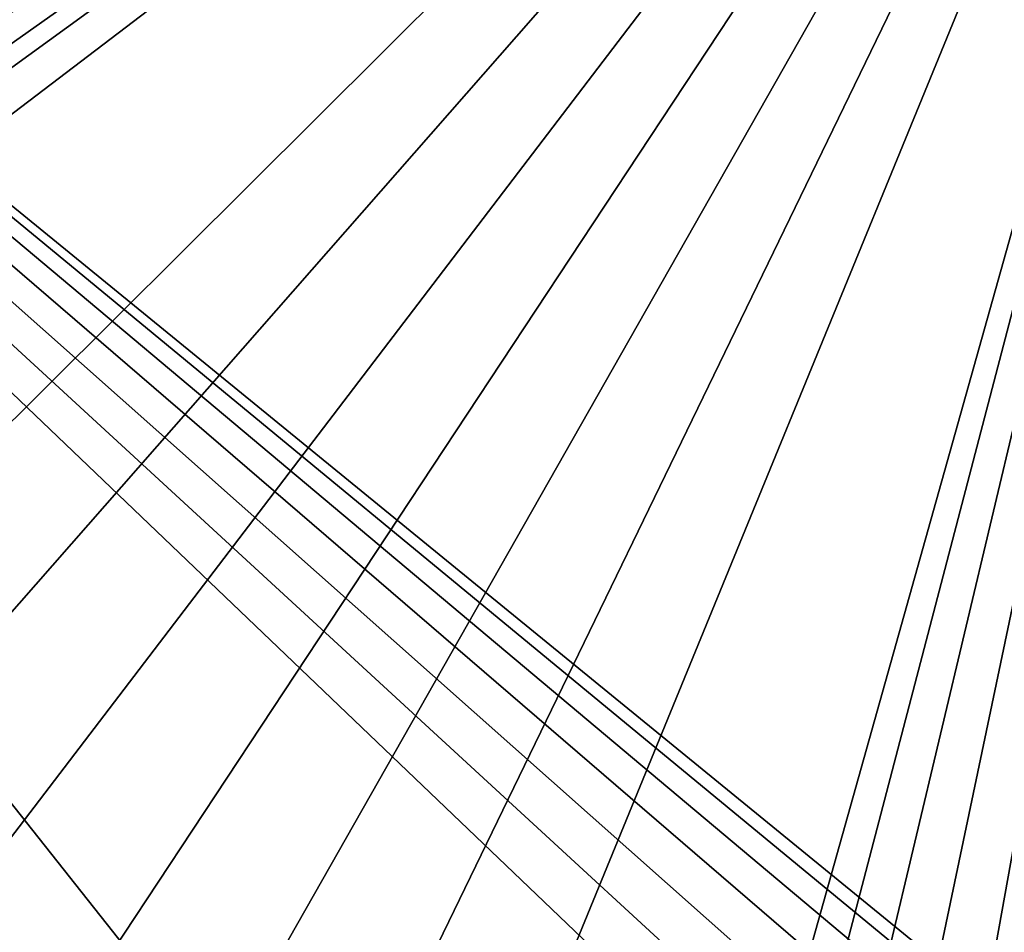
# Model space of a CAD drawing. Header units: millimetres. Extents: x -125 to 125, y -46 to 12.
# Tile 52 of 256: x -55.71 to -51.87, y -41.1 to -37.54. Entities that reach past the tile are written whole.
import ezdxf

# ---------------------------------------------------------------- set-up
doc = ezdxf.new("R2010")
doc.units = ezdxf.units.MM
doc.header["$LTSCALE"] = 26.699852
doc.layers.add('182', color=7, linetype='CONTINUOUS')
doc.layers.add('183', color=7, linetype='CONTINUOUS')

msp = doc.modelspace()

# ---------------------------------------------------------------- linework, layer by layer
at = {"layer": '182', "color": 7, "linetype": 'CONTINUOUS'}
for points in [[(-60.9603, -33.9986, -108.2683), (-50.6152, -33.9986, -113.4737), (-60.8213, -40.6161, -108.214), (-60.9603, -33.9986, -108.2683)], [(-60.8213, -40.6161, -108.214), (-50.6152, -33.9986, -113.4737), (-60.5941, -40.6227, -108.3412), (-60.8213, -40.6161, -108.214)], [(-60.5941, -40.6227, -108.3412), (-50.6152, -33.9986, -113.4737), (-60.3764, -40.6746, -108.4617), (-60.5941, -40.6227, -108.3412)], [(-60.3764, -40.6746, -108.4617), (-50.6152, -33.9986, -113.4737), (-60.1783, -40.7667, -108.5698), (-60.3764, -40.6746, -108.4617)], [(-60.1783, -40.7667, -108.5698), (-50.6152, -33.9986, -113.4737), (-60.0545, -40.8519, -108.6367), (-60.1783, -40.7667, -108.5698)], [(-60.0545, -40.8519, -108.6367), (-50.6152, -33.9986, -113.4737), (-59.8657, -41.0439, -108.737), (-60.0545, -40.8519, -108.6367)], [(-59.8657, -41.0439, -108.737), (-50.6152, -33.9986, -113.4737), (-58.753, -42.0999, -109.3213), (-59.8657, -41.0439, -108.737)], [(-58.753, -42.0999, -109.3213), (-50.6152, -33.9986, -113.4737), (-58.0639, -42.4955, -109.681), (-58.753, -42.0999, -109.3213)], [(-58.0639, -42.4955, -109.681), (-50.6152, -33.9986, -113.4737), (-57.3089, -42.7778, -110.0718), (-58.0639, -42.4955, -109.681)], [(-57.3089, -42.7778, -110.0718), (-50.6152, -33.9986, -113.4737), (-56.5121, -42.9333, -110.48), (-57.3089, -42.7778, -110.0718)], [(-56.5121, -42.9333, -110.48), (-50.6152, -33.9986, -113.4737), (-55.7008, -42.9554, -110.8908), (-56.5121, -42.9333, -110.48)], [(-55.7008, -42.9554, -110.8908), (-50.6152, -33.9986, -113.4737), (-54.9024, -42.8446, -111.2904), (-55.7008, -42.9554, -110.8908)], [(-54.9024, -42.8446, -111.2904), (-50.6152, -33.9986, -113.4737), (-54.1416, -42.6082, -111.6671), (-54.9024, -42.8446, -111.2904)], [(-54.1416, -42.6082, -111.6671), (-50.6152, -33.9986, -113.4737), (-52.8044, -41.8023, -112.3212), (-54.1416, -42.6082, -111.6671)], [(-52.8044, -41.8023, -112.3212), (-50.6152, -33.9986, -113.4737), (-52.6229, -41.6775, -112.4087), (-52.8044, -41.8023, -112.3212)], [(-52.6229, -41.6775, -112.4087), (-50.6152, -33.9986, -113.4737), (-52.4177, -41.5907, -112.5062), (-52.6229, -41.6775, -112.4087)], [(-52.4177, -41.5907, -112.5062), (-50.6152, -33.9986, -113.4737), (-52.1975, -41.5467, -112.6094), (-52.4177, -41.5907, -112.5062)], [(-52.1975, -41.5467, -112.6094), (-50.6152, -33.9986, -113.4737), (-51.9734, -41.5482, -112.713), (-52.1975, -41.5467, -112.6094)], [(-51.9734, -41.5482, -112.713), (-50.6152, -33.9986, -113.4737), (-51.7564, -41.5944, -112.8119), (-51.9734, -41.5482, -112.713)]]:
    msp.add_3dface(points, dxfattribs=at)
at = {"layer": '183', "color": 7, "linetype": 'CONTINUOUS'}
for points in [[(-51.7565, -41.5943, 112.8118), (-51.5548, -41.6821, 112.9025), (-60.9633, -33.9986, 108.2666), (-51.7565, -41.5943, 112.8118)], [(-60.9633, -33.9986, 108.2666), (-51.5548, -41.6821, 112.9025), (-50.6183, -33.9986, 113.4723), (-60.9633, -33.9986, 108.2666)], [(-55.722, -42.9565, 110.8801), (-54.9182, -42.8481, 111.2826), (-60.9633, -33.9986, 108.2666), (-55.722, -42.9565, 110.8801)], [(-54.9182, -42.8481, 111.2826), (-54.1497, -42.6114, 111.6631), (-60.9633, -33.9986, 108.2666), (-54.9182, -42.8481, 111.2826)], [(-54.1497, -42.6114, 111.6631), (-52.8044, -41.8023, 112.3212), (-60.9633, -33.9986, 108.2666), (-54.1497, -42.6114, 111.6631)], [(-52.8044, -41.8023, 112.3212), (-52.62, -41.6759, 112.4101), (-60.9633, -33.9986, 108.2666), (-52.8044, -41.8023, 112.3212)], [(-52.62, -41.6759, 112.4101), (-52.4171, -41.5905, 112.5065), (-60.9633, -33.9986, 108.2666), (-52.62, -41.6759, 112.4101)], [(-52.4171, -41.5905, 112.5065), (-52.1985, -41.5468, 112.6089), (-60.9633, -33.9986, 108.2666), (-52.4171, -41.5905, 112.5065)], [(-52.1985, -41.5468, 112.6089), (-51.9746, -41.5481, 112.7124), (-60.9633, -33.9986, 108.2666), (-52.1985, -41.5468, 112.6089)], [(-51.9746, -41.5481, 112.7124), (-51.7565, -41.5943, 112.8118), (-60.9633, -33.9986, 108.2666), (-51.9746, -41.5481, 112.7124)]]:
    msp.add_3dface(points, dxfattribs=at)

doc.saveas('drawing.dxf')
